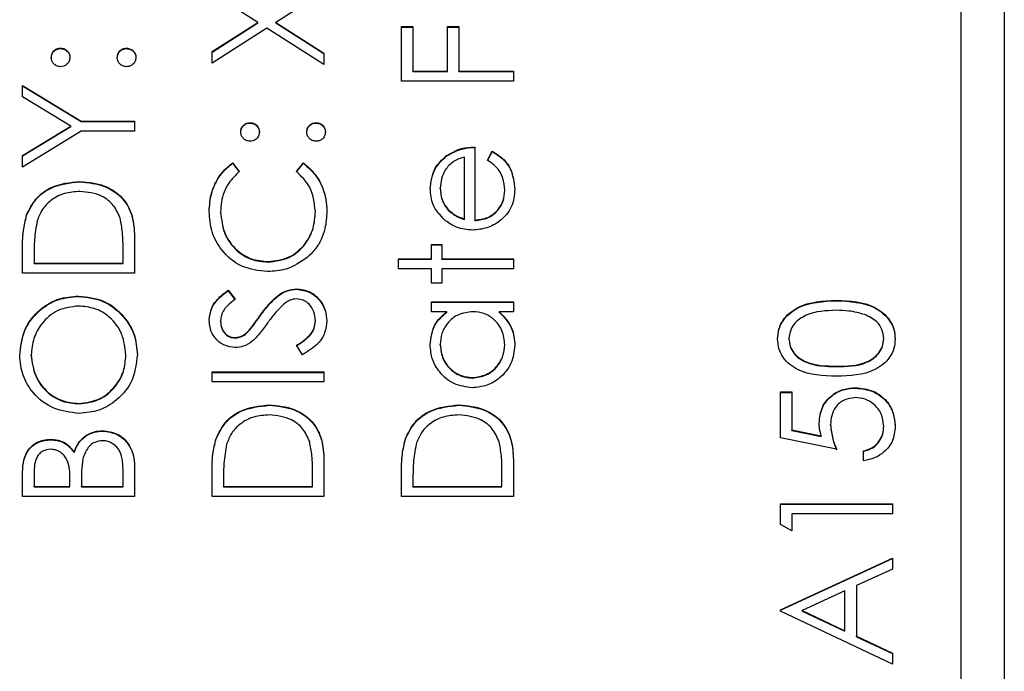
# Model space of a CAD drawing. Header units: millimetres. Extents: x 346 to 1849, y -14 to 1262.
# Tile 48 of 56: x 1668 to 1679, y 539 to 546. Entities that reach past the tile are written whole.
import ezdxf

# ---------------------------------------------------------------- set-up
doc = ezdxf.new("R2010")
doc.units = ezdxf.units.MM

msp = doc.modelspace()

# ---------------------------------------------------------------- linework, layer by layer
at = {"color": 7, "linetype": 'Continuous', "lineweight": 25}
for p, q in [((1679.475, 560.053), (1679.475, 522.499)), ((1678.975, 521.688), (1678.975, 557.64)), ((1670.807, 546.338), (1670.275, 546.678)), ((1671.575, 546.695), (1671.017, 546.338)), ((1670.275, 545.999), (1670.807, 546.338)), ((1670.275, 545.993), (1670.807, 546.333)), ((1670.807, 546.333), (1670.807, 546.338)), ((1671.017, 546.338), (1671.575, 545.982)), ((1671.017, 546.333), (1671.017, 546.338)), ((1671.017, 546.333), (1671.575, 545.977)), ((1672.475, 546.289), (1672.608, 546.289)), ((1672.475, 545.656), (1672.475, 546.289)), ((1672.608, 546.289), (1672.608, 545.773)), ((1673.008, 546.289), (1673.142, 546.289)), ((1673.008, 545.773), (1673.008, 546.289)), ((1673.142, 546.289), (1673.142, 545.773)), ((1670.912, 546.271), (1670.275, 545.864)), ((1671.575, 545.847), (1670.912, 546.271)), ((1672.475, 546.283), (1672.608, 546.283)), ((1673.008, 546.283), (1673.142, 546.283)), ((1668.517, 546.034), (1668.517, 546.039)), ((1669.283, 546.034), (1669.283, 546.039)), ((1670.275, 545.864), (1670.275, 545.999)), ((1671.575, 545.982), (1671.575, 545.847)), ((1672.608, 545.773), (1673.008, 545.773)), ((1672.608, 545.767), (1672.608, 545.773)), ((1672.608, 545.767), (1673.008, 545.767)), ((1673.008, 545.767), (1673.008, 545.773)), ((1673.142, 545.773), (1673.775, 545.773)), ((1673.142, 545.767), (1673.142, 545.773)), ((1673.142, 545.767), (1673.775, 545.767)), ((1673.775, 545.773), (1673.775, 545.656)), ((1668.075, 545.606), (1668.757, 545.19)), ((1668.075, 545.473), (1668.075, 545.606)), ((1668.075, 545.601), (1668.757, 545.185)), ((1673.775, 545.656), (1672.475, 545.656)), ((1668.634, 545.132), (1668.075, 545.473)), ((1668.757, 545.19), (1669.375, 545.19)), ((1668.757, 545.185), (1668.757, 545.19)), ((1668.757, 545.185), (1669.375, 545.185)), ((1669.375, 545.19), (1669.375, 545.074)), ((1670.717, 545.168), (1670.717, 545.173)), ((1671.483, 545.168), (1671.483, 545.173)), ((1668.075, 544.791), (1668.634, 545.132)), ((1668.075, 544.786), (1668.634, 545.127)), ((1668.757, 545.074), (1668.075, 544.657)), ((1668.634, 545.127), (1668.634, 545.132)), ((1669.375, 545.074), (1668.757, 545.074)), ((1673.325, 544.89), (1673.325, 544.042)), ((1673.475, 544.737), (1673.53, 544.84)), ((1673.475, 544.732), (1673.53, 544.835)), ((1673.53, 544.835), (1673.53, 544.84)), ((1668.075, 544.657), (1668.075, 544.791)), ((1670.514, 544.707), (1670.592, 544.605)), ((1670.514, 544.702), (1670.514, 544.707)), ((1670.514, 544.702), (1670.592, 544.6)), ((1671.258, 544.605), (1671.336, 544.707)), ((1671.258, 544.6), (1671.336, 544.702)), ((1671.336, 544.702), (1671.336, 544.707)), ((1672.995, 544.782), (1672.995, 544.787)), ((1673.208, 544.054), (1673.208, 544.774)), ((1668.742, 544.486), (1668.742, 544.491)), ((1672.925, 544.406), (1672.925, 544.411)), ((1673.675, 544.383), (1673.675, 544.388)), ((1670.375, 544.128), (1670.375, 544.134)), ((1671.475, 544.137), (1671.475, 544.142)), ((1673.014, 544.161), (1673.014, 544.167)), ((1668.122, 544.095), (1668.122, 544.1)), ((1673.208, 544.049), (1673.208, 544.054)), ((1673.325, 544.036), (1673.325, 544.042)), ((1669.375, 543.828), (1669.375, 543.426)), ((1668.075, 543.426), (1668.075, 543.688)), ((1669.242, 543.542), (1669.242, 543.691)), ((1672.825, 543.759), (1672.942, 543.759)), ((1672.825, 543.592), (1672.825, 543.759)), ((1672.825, 543.753), (1672.942, 543.753)), ((1672.942, 543.759), (1672.942, 543.592)), ((1668.208, 543.634), (1668.208, 543.542)), ((1668.208, 543.537), (1668.208, 543.542)), ((1668.208, 543.542), (1669.242, 543.542)), ((1669.242, 543.537), (1669.242, 543.542)), ((1670.926, 543.554), (1670.926, 543.559)), ((1672.442, 543.592), (1672.825, 543.592)), ((1672.442, 543.476), (1672.442, 543.592)), ((1672.442, 543.587), (1672.825, 543.587)), ((1672.825, 543.587), (1672.825, 543.592)), ((1672.942, 543.592), (1673.775, 543.592)), ((1672.942, 543.587), (1672.942, 543.592)), ((1672.942, 543.587), (1673.775, 543.587)), ((1673.775, 543.592), (1673.775, 543.476)), ((1668.208, 543.537), (1669.242, 543.537)), ((1672.825, 543.476), (1672.442, 543.476)), ((1672.825, 543.309), (1672.825, 543.476)), ((1672.942, 543.476), (1672.942, 543.309)), ((1673.775, 543.476), (1672.942, 543.476)), ((1669.375, 543.426), (1668.075, 543.426)), ((1670.462, 543.226), (1670.542, 543.121)), ((1670.462, 543.221), (1670.462, 543.226)), ((1670.462, 543.221), (1670.542, 543.115)), ((1671.257, 543.237), (1671.257, 543.243)), ((1672.942, 543.309), (1672.825, 543.309)), ((1668.725, 543.154), (1668.725, 543.159)), ((1672.825, 543.093), (1673.775, 543.093)), ((1672.825, 542.976), (1672.825, 543.093)), ((1672.825, 543.088), (1673.775, 543.088)), ((1673.775, 543.093), (1673.775, 542.976)), ((1677.526, 543.104), (1677.526, 543.109)), ((1673.001, 542.976), (1672.825, 542.976)), ((1673.001, 542.971), (1673.001, 542.976)), ((1673.775, 542.976), (1673.611, 542.976)), ((1673.611, 542.971), (1673.611, 542.976)), ((1670.375, 542.862), (1670.375, 542.867)), ((1670.837, 542.932), (1670.837, 542.937)), ((1671.475, 542.867), (1671.475, 542.872)), ((1670.708, 542.757), (1670.708, 542.762)), ((1670.54, 542.672), (1670.54, 542.677)), ((1676.975, 542.66), (1676.975, 542.665)), ((1678.075, 542.66), (1678.075, 542.665)), ((1671.324, 542.477), (1671.258, 542.587)), ((1672.925, 542.589), (1672.925, 542.594)), ((1673.675, 542.588), (1673.675, 542.593)), ((1668.175, 542.469), (1668.175, 542.474)), ((1669.275, 542.469), (1669.275, 542.474)), ((1677.525, 542.339), (1677.525, 542.344)), ((1670.275, 542.277), (1671.575, 542.277)), ((1670.275, 542.161), (1670.275, 542.277)), ((1670.275, 542.272), (1671.575, 542.272)), ((1671.575, 542.277), (1671.575, 542.161)), ((1673.299, 542.206), (1673.299, 542.211)), ((1671.575, 542.161), (1670.275, 542.161)), ((1677.75, 542.089), (1677.75, 542.094)), ((1676.875, 542.044), (1677.008, 542.044)), ((1676.875, 541.512), (1676.875, 542.044)), ((1676.875, 542.039), (1677.008, 542.039)), ((1677.008, 542.044), (1677.008, 541.603)), ((1668.73, 541.906), (1668.73, 541.911)), ((1670.942, 541.889), (1670.942, 541.894)), ((1673.142, 541.889), (1673.142, 541.894)), ((1677.008, 541.603), (1677.35, 541.533)), ((1677.008, 541.597), (1677.008, 541.603)), ((1677.008, 541.597), (1677.35, 541.528)), ((1677.458, 541.659), (1677.458, 541.665)), ((1678.075, 541.643), (1678.075, 541.648)), ((1668.397, 541.49), (1668.397, 541.495)), ((1669.006, 541.59), (1669.006, 541.595)), ((1670.322, 541.498), (1670.322, 541.503)), ((1672.522, 541.498), (1672.522, 541.503)), ((1677.525, 541.378), (1676.875, 541.512)), ((1677.35, 541.528), (1677.35, 541.533)), ((1668.674, 541.34), (1668.674, 541.345)), ((1677.842, 541.245), (1677.842, 541.362)), ((1669.375, 541.18), (1669.375, 540.829)), ((1671.575, 541.232), (1671.575, 540.829)), ((1673.775, 541.232), (1673.775, 540.829)), ((1668.075, 540.829), (1668.075, 541.082)), ((1668.208, 541.104), (1668.208, 540.946)), ((1669.242, 540.946), (1669.242, 541.112)), ((1670.275, 540.829), (1670.275, 541.091)), ((1670.408, 541.037), (1670.408, 540.946)), ((1671.442, 540.946), (1671.442, 541.095)), ((1672.475, 540.829), (1672.475, 541.091)), ((1672.608, 541.037), (1672.608, 540.946)), ((1673.642, 540.946), (1673.642, 541.095)), ((1668.208, 540.946), (1668.625, 540.946)), ((1668.208, 540.941), (1668.208, 540.946)), ((1668.208, 540.941), (1668.625, 540.941)), ((1668.625, 540.946), (1668.625, 541.024)), ((1668.625, 540.941), (1668.625, 540.946)), ((1668.758, 541.023), (1668.758, 540.946)), ((1668.758, 540.941), (1668.758, 540.946)), ((1668.758, 540.946), (1669.242, 540.946)), ((1668.758, 540.941), (1669.242, 540.941)), ((1669.242, 540.941), (1669.242, 540.946)), ((1670.408, 540.941), (1670.408, 540.946)), ((1670.408, 540.946), (1671.442, 540.946)), ((1670.408, 540.941), (1671.442, 540.941)), ((1671.442, 540.941), (1671.442, 540.946)), ((1672.608, 540.946), (1673.642, 540.946)), ((1672.608, 540.941), (1672.608, 540.946)), ((1672.608, 540.941), (1673.642, 540.941)), ((1673.642, 540.941), (1673.642, 540.946)), ((1669.375, 540.829), (1668.075, 540.829)), ((1671.575, 540.829), (1670.275, 540.829)), ((1673.775, 540.829), (1672.475, 540.829)), ((1676.875, 540.746), (1678.175, 540.746)), ((1676.875, 540.506), (1676.875, 540.746)), ((1676.875, 540.741), (1678.175, 540.741)), ((1678.175, 540.746), (1678.175, 540.629)), ((1677.008, 540.629), (1677.008, 540.43)), ((1678.175, 540.629), (1677.008, 540.629)), ((1677.008, 540.43), (1676.875, 540.506)), ((1676.875, 539.514), (1678.175, 540.113)), ((1678.175, 540.113), (1678.175, 539.987)), ((1676.875, 539.509), (1678.175, 540.108)), ((1678.175, 539.987), (1677.758, 539.795)), ((1677.758, 539.795), (1677.758, 539.206)), ((1677.625, 539.734), (1677.129, 539.505)), ((1677.625, 539.27), (1677.625, 539.734)), ((1676.875, 539.498), (1676.875, 539.514)), ((1678.175, 538.882), (1676.875, 539.498)), ((1677.129, 539.505), (1677.625, 539.27)), ((1677.129, 539.499), (1677.129, 539.505)), ((1677.129, 539.499), (1677.625, 539.264)), ((1677.625, 539.264), (1677.625, 539.27)), ((1677.758, 539.206), (1678.175, 539.009)), ((1677.758, 539.201), (1677.758, 539.206)), ((1677.758, 539.201), (1678.175, 539.004)), ((1678.175, 539.009), (1678.175, 538.882))]:
    msp.add_line(p, q, dxfattribs=at)
for points, knots in [([(1668.408, 545.931), (1668.41, 545.947), (1668.414, 545.979), (1668.444, 546.014), (1668.479, 546.036), (1668.504, 546.038), (1668.517, 546.039)], [0, 0, 0, 0, 0.279602, 0.559212, 0.779475, 1, 1, 1, 1]), ([(1668.408, 545.926), (1668.41, 545.942), (1668.414, 545.974), (1668.444, 546.009), (1668.479, 546.031), (1668.504, 546.033), (1668.517, 546.034)], [0, 0, 0, 0, 0.279602, 0.559212, 0.779475, 1, 1, 1, 1]), ([(1668.517, 546.039), (1668.533, 546.037), (1668.565, 546.034), (1668.6, 546.004), (1668.622, 545.968), (1668.624, 545.943), (1668.625, 545.931)], [0, 0, 0, 0, 0.2795175, 0.5593264, 0.7795441, 1, 1, 1, 1]), ([(1668.517, 546.034), (1668.533, 546.032), (1668.565, 546.028), (1668.6, 545.999), (1668.622, 545.963), (1668.624, 545.938), (1668.625, 545.926)], [0, 0, 0, 0, 0.279517, 0.559326, 0.779544, 1, 1, 1, 1]), ([(1669.175, 545.931), (1669.177, 545.947), (1669.181, 545.979), (1669.21, 546.014), (1669.246, 546.036), (1669.271, 546.038), (1669.283, 546.039)], [0, 0, 0, 0, 0.2796016, 0.559212, 0.7794752, 1, 1, 1, 1]), ([(1669.175, 545.926), (1669.177, 545.942), (1669.181, 545.974), (1669.21, 546.009), (1669.246, 546.031), (1669.271, 546.033), (1669.283, 546.034)], [0, 0, 0, 0, 0.279602, 0.559212, 0.779475, 1, 1, 1, 1]), ([(1669.283, 546.039), (1669.299, 546.037), (1669.331, 546.033), (1669.367, 546.004), (1669.388, 545.968), (1669.391, 545.943), (1669.392, 545.931)], [0, 0, 0, 0, 0.2794691, 0.5593578, 0.7796739, 1, 1, 1, 1]), ([(1669.283, 546.034), (1669.299, 546.032), (1669.331, 546.028), (1669.367, 545.998), (1669.388, 545.963), (1669.391, 545.938), (1669.392, 545.926)], [0, 0, 0, 0, 0.279469, 0.559358, 0.779674, 1, 1, 1, 1]), ([(1668.517, 545.823), (1668.501, 545.824), (1668.469, 545.828), (1668.434, 545.858), (1668.412, 545.893), (1668.41, 545.918), (1668.408, 545.931)], [0, 0, 0, 0, 0.279585, 0.559454, 0.779697, 1, 1, 1, 1]), ([(1668.625, 545.931), (1668.623, 545.915), (1668.62, 545.883), (1668.59, 545.848), (1668.554, 545.826), (1668.529, 545.824), (1668.517, 545.823)], [0, 0, 0, 0, 0.279647, 0.559299, 0.779615, 1, 1, 1, 1]), ([(1669.283, 545.823), (1669.268, 545.824), (1669.236, 545.828), (1669.2, 545.858), (1669.178, 545.893), (1669.176, 545.918), (1669.175, 545.931)], [0, 0, 0, 0, 0.279576, 0.559284, 0.779552, 1, 1, 1, 1]), ([(1669.392, 545.931), (1669.39, 545.915), (1669.386, 545.883), (1669.357, 545.848), (1669.321, 545.826), (1669.296, 545.824), (1669.283, 545.823)], [0, 0, 0, 0, 0.279581, 0.559143, 0.779575, 1, 1, 1, 1]), ([(1670.608, 545.065), (1670.61, 545.081), (1670.614, 545.113), (1670.644, 545.148), (1670.679, 545.17), (1670.704, 545.172), (1670.717, 545.173)], [0, 0, 0, 0, 0.279602, 0.559212, 0.779475, 1, 1, 1, 1]), ([(1670.608, 545.06), (1670.61, 545.076), (1670.614, 545.108), (1670.644, 545.143), (1670.679, 545.165), (1670.704, 545.167), (1670.717, 545.168)], [0, 0, 0, 0, 0.279602, 0.559212, 0.779475, 1, 1, 1, 1]), ([(1670.717, 545.173), (1670.733, 545.172), (1670.765, 545.168), (1670.8, 545.138), (1670.822, 545.103), (1670.824, 545.078), (1670.825, 545.065)], [0, 0, 0, 0, 0.279517, 0.559326, 0.779544, 1, 1, 1, 1]), ([(1670.717, 545.168), (1670.733, 545.166), (1670.765, 545.163), (1670.8, 545.133), (1670.822, 545.098), (1670.824, 545.073), (1670.825, 545.06)], [0, 0, 0, 0, 0.279517, 0.559326, 0.779544, 1, 1, 1, 1]), ([(1671.375, 545.065), (1671.377, 545.081), (1671.381, 545.113), (1671.41, 545.148), (1671.446, 545.17), (1671.471, 545.172), (1671.483, 545.173)], [0, 0, 0, 0, 0.279602, 0.559212, 0.779475, 1, 1, 1, 1]), ([(1671.375, 545.06), (1671.377, 545.076), (1671.381, 545.108), (1671.41, 545.143), (1671.446, 545.165), (1671.471, 545.167), (1671.483, 545.168)], [0, 0, 0, 0, 0.279602, 0.559212, 0.779475, 1, 1, 1, 1]), ([(1671.483, 545.173), (1671.499, 545.171), (1671.531, 545.168), (1671.567, 545.138), (1671.588, 545.103), (1671.591, 545.078), (1671.592, 545.065)], [0, 0, 0, 0, 0.2794691, 0.5593578, 0.7796739, 1, 1, 1, 1]), ([(1671.483, 545.168), (1671.499, 545.166), (1671.531, 545.163), (1671.567, 545.133), (1671.588, 545.098), (1671.591, 545.073), (1671.592, 545.06)], [0, 0, 0, 0, 0.279469, 0.559358, 0.779674, 1, 1, 1, 1]), ([(1670.717, 544.957), (1670.701, 544.959), (1670.669, 544.963), (1670.634, 544.992), (1670.612, 545.028), (1670.61, 545.053), (1670.608, 545.065)], [0, 0, 0, 0, 0.279585, 0.559454, 0.779697, 1, 1, 1, 1]), ([(1670.825, 545.065), (1670.823, 545.049), (1670.82, 545.017), (1670.79, 544.982), (1670.754, 544.96), (1670.729, 544.958), (1670.717, 544.957)], [0, 0, 0, 0, 0.279647, 0.559299, 0.779615, 1, 1, 1, 1]), ([(1671.483, 544.957), (1671.468, 544.959), (1671.436, 544.963), (1671.4, 544.992), (1671.378, 545.028), (1671.376, 545.053), (1671.375, 545.065)], [0, 0, 0, 0, 0.279576, 0.559284, 0.779552, 1, 1, 1, 1]), ([(1671.592, 545.065), (1671.59, 545.049), (1671.586, 545.017), (1671.557, 544.982), (1671.521, 544.96), (1671.496, 544.958), (1671.483, 544.957)], [0, 0, 0, 0, 0.279581, 0.559143, 0.779575, 1, 1, 1, 1]), ([(1672.995, 544.787), (1673.053, 544.821), (1673.155, 544.881), (1673.273, 544.888), (1673.325, 544.89)], [0, 0, 0, 0, 0.558897, 1, 1, 1, 1]), ([(1672.995, 544.782), (1673.053, 544.816), (1673.155, 544.876), (1673.273, 544.882), (1673.325, 544.885)], [0, 0, 0, 0, 0.558897, 1, 1, 1, 1]), ([(1673.53, 544.84), (1673.573, 544.814), (1673.659, 544.761), (1673.769, 544.612), (1673.783, 544.482), (1673.792, 544.402)], [0, 0, 0, 0, 0.280919, 0.561407, 1, 1, 1, 1]), ([(1673.53, 544.835), (1673.573, 544.809), (1673.659, 544.756), (1673.769, 544.607), (1673.783, 544.477), (1673.792, 544.397)], [0, 0, 0, 0, 0.280919, 0.561407, 1, 1, 1, 1]), ([(1670.242, 544.141), (1670.247, 544.215), (1670.255, 544.337), (1670.322, 544.495), (1670.403, 544.616), (1670.477, 544.677), (1670.514, 544.707)], [0, 0, 0, 0, 0.33969, 0.55984, 0.77993, 1, 1, 1, 1]), ([(1670.242, 544.136), (1670.247, 544.21), (1670.255, 544.332), (1670.322, 544.49), (1670.403, 544.61), (1670.477, 544.672), (1670.514, 544.702)], [0, 0, 0, 0, 0.33969, 0.55984, 0.77993, 1, 1, 1, 1]), ([(1671.336, 544.707), (1671.391, 544.658), (1671.483, 544.576), (1671.561, 544.424), (1671.602, 544.286), (1671.606, 544.19), (1671.608, 544.142)], [0, 0, 0, 0, 0.3393414, 0.5595148, 0.7797196, 1, 1, 1, 1]), ([(1671.336, 544.702), (1671.391, 544.653), (1671.483, 544.571), (1671.561, 544.419), (1671.602, 544.281), (1671.606, 544.185), (1671.608, 544.137)], [0, 0, 0, 0, 0.339341, 0.559515, 0.77972, 1, 1, 1, 1]), ([(1672.808, 544.405), (1672.818, 544.489), (1672.836, 544.64), (1672.947, 544.742), (1672.995, 544.787)], [0, 0, 0, 0, 0.558919, 1, 1, 1, 1]), ([(1672.808, 544.4), (1672.818, 544.484), (1672.836, 544.635), (1672.947, 544.737), (1672.995, 544.782)], [0, 0, 0, 0, 0.558919, 1, 1, 1, 1]), ([(1673.208, 544.774), (1673.164, 544.76), (1673.074, 544.731), (1672.983, 544.632), (1672.934, 544.521), (1672.928, 544.448), (1672.925, 544.411)], [0, 0, 0, 0, 0.280138, 0.559194, 0.779598, 1, 1, 1, 1]), ([(1673.675, 544.388), (1673.671, 544.436), (1673.663, 544.514), (1673.615, 544.615), (1673.552, 544.684), (1673.501, 544.719), (1673.475, 544.737)], [0, 0, 0, 0, 0.339465, 0.559626, 0.779498, 1, 1, 1, 1]), ([(1670.592, 544.605), (1670.548, 544.563), (1670.475, 544.493), (1670.413, 544.366), (1670.38, 544.252), (1670.377, 544.173), (1670.375, 544.134)], [0, 0, 0, 0, 0.339327, 0.559466, 0.779727, 1, 1, 1, 1]), ([(1671.475, 544.142), (1671.463, 544.242), (1671.441, 544.422), (1671.314, 544.549), (1671.258, 544.605)], [0, 0, 0, 0, 0.558772, 1, 1, 1, 1]), ([(1668.122, 544.1), (1668.154, 544.166), (1668.218, 544.298), (1668.437, 544.459), (1668.626, 544.479), (1668.742, 544.491)], [0, 0, 0, 0, 0.280264, 0.560715, 1, 1, 1, 1]), ([(1668.122, 544.095), (1668.154, 544.161), (1668.218, 544.293), (1668.437, 544.454), (1668.626, 544.474), (1668.742, 544.486)], [0, 0, 0, 0, 0.280264, 0.560715, 1, 1, 1, 1]), ([(1668.742, 544.491), (1668.839, 544.481), (1669.034, 544.463), (1669.267, 544.294), (1669.368, 544.058), (1669.373, 543.905), (1669.375, 543.828)], [0, 0, 0, 0, 0.280124, 0.559248, 0.778837, 1, 1, 1, 1]), ([(1668.742, 544.486), (1668.839, 544.476), (1669.034, 544.457), (1669.267, 544.289), (1669.368, 544.053), (1669.373, 543.9), (1669.375, 543.823)], [0, 0, 0, 0, 0.280124, 0.559248, 0.778837, 1, 1, 1, 1]), ([(1668.741, 544.374), (1668.68, 544.37), (1668.559, 544.362), (1668.406, 544.281), (1668.296, 544.167), (1668.262, 544.077), (1668.245, 544.032)], [0, 0, 0, 0, 0.2801784, 0.5597646, 0.7797967, 1, 1, 1, 1]), ([(1669.209, 544.062), (1669.186, 544.114), (1669.141, 544.218), (1668.976, 544.349), (1668.83, 544.365), (1668.741, 544.374)], [0, 0, 0, 0, 0.280536, 0.561015, 1, 1, 1, 1]), ([(1672.986, 544.034), (1672.928, 544.093), (1672.825, 544.197), (1672.814, 544.341), (1672.808, 544.405)], [0, 0, 0, 0, 0.558577, 1, 1, 1, 1]), ([(1672.925, 544.411), (1672.93, 544.361), (1672.937, 544.271), (1672.991, 544.198), (1673.014, 544.167)], [0, 0, 0, 0, 0.559458, 1, 1, 1, 1]), ([(1672.925, 544.406), (1672.93, 544.356), (1672.937, 544.266), (1672.991, 544.193), (1673.014, 544.161)], [0, 0, 0, 0, 0.559458, 1, 1, 1, 1]), ([(1673.792, 544.402), (1673.785, 544.33), (1673.772, 544.186), (1673.634, 544.031), (1673.471, 543.941), (1673.359, 543.93), (1673.303, 543.925)], [0, 0, 0, 0, 0.279885, 0.558859, 0.779462, 1, 1, 1, 1]), ([(1673.325, 544.042), (1673.377, 544.048), (1673.479, 544.059), (1673.596, 544.151), (1673.665, 544.266), (1673.672, 544.347), (1673.675, 544.388)], [0, 0, 0, 0, 0.279963, 0.559359, 0.779526, 1, 1, 1, 1]), ([(1673.325, 544.036), (1673.377, 544.042), (1673.479, 544.054), (1673.596, 544.146), (1673.665, 544.261), (1673.672, 544.342), (1673.675, 544.383)], [0, 0, 0, 0, 0.279963, 0.559359, 0.779526, 1, 1, 1, 1]), ([(1670.918, 543.442), (1670.816, 543.454), (1670.612, 543.478), (1670.389, 543.67), (1670.26, 543.901), (1670.248, 544.061), (1670.242, 544.141)], [0, 0, 0, 0, 0.279512, 0.55908, 0.779374, 1, 1, 1, 1]), ([(1670.375, 544.134), (1670.385, 544.051), (1670.404, 543.885), (1670.545, 543.692), (1670.73, 543.577), (1670.861, 543.565), (1670.926, 543.559)], [0, 0, 0, 0, 0.279856, 0.559519, 0.779686, 1, 1, 1, 1]), ([(1670.375, 544.128), (1670.385, 544.046), (1670.404, 543.88), (1670.545, 543.686), (1670.73, 543.571), (1670.861, 543.56), (1670.926, 543.554)], [0, 0, 0, 0, 0.279856, 0.559519, 0.779686, 1, 1, 1, 1]), ([(1670.926, 543.559), (1671.011, 543.569), (1671.179, 543.589), (1671.36, 543.751), (1671.461, 543.944), (1671.471, 544.076), (1671.475, 544.142)], [0, 0, 0, 0, 0.279434, 0.558921, 0.779283, 1, 1, 1, 1]), ([(1670.926, 543.554), (1671.011, 543.564), (1671.179, 543.583), (1671.36, 543.746), (1671.461, 543.939), (1671.471, 544.071), (1671.475, 544.137)], [0, 0, 0, 0, 0.279434, 0.558921, 0.779283, 1, 1, 1, 1]), ([(1671.608, 544.142), (1671.605, 544.074), (1671.598, 543.962), (1671.545, 543.814), (1671.477, 543.699), (1671.413, 543.638), (1671.381, 543.607)], [0, 0, 0, 0, 0.339838, 0.559927, 0.779959, 1, 1, 1, 1]), ([(1673.014, 544.167), (1673.046, 544.138), (1673.104, 544.088), (1673.176, 544.064), (1673.208, 544.054)], [0, 0, 0, 0, 0.558795, 1, 1, 1, 1]), ([(1673.014, 544.161), (1673.046, 544.133), (1673.104, 544.082), (1673.176, 544.059), (1673.208, 544.049)], [0, 0, 0, 0, 0.558795, 1, 1, 1, 1]), ([(1668.075, 543.688), (1668.075, 543.766), (1668.075, 543.905), (1668.108, 544.04), (1668.122, 544.1)], [0, 0, 0, 0, 0.5604447, 1, 1, 1, 1]), ([(1668.075, 543.683), (1668.075, 543.761), (1668.075, 543.9), (1668.108, 544.035), (1668.122, 544.095)], [0, 0, 0, 0, 0.560445, 1, 1, 1, 1]), ([(1668.245, 544.032), (1668.232, 543.959), (1668.209, 543.827), (1668.209, 543.693), (1668.208, 543.634)], [0, 0, 0, 0, 0.559542, 1, 1, 1, 1]), ([(1669.242, 543.691), (1669.242, 543.761), (1669.242, 543.886), (1669.219, 544.009), (1669.209, 544.062)], [0, 0, 0, 0, 0.560426, 1, 1, 1, 1]), ([(1673.303, 543.925), (1673.238, 543.931), (1673.123, 543.941), (1673.028, 544.006), (1672.986, 544.034)], [0, 0, 0, 0, 0.559427, 1, 1, 1, 1]), ([(1671.381, 543.607), (1671.302, 543.553), (1671.162, 543.457), (1670.992, 543.447), (1670.918, 543.442)], [0, 0, 0, 0, 0.559029, 1, 1, 1, 1]), ([(1670.242, 542.88), (1670.248, 542.929), (1670.257, 543.009), (1670.319, 543.103), (1670.387, 543.169), (1670.437, 543.207), (1670.462, 543.226)], [0, 0, 0, 0, 0.338729, 0.558835, 0.779344, 1, 1, 1, 1]), ([(1670.242, 542.875), (1670.248, 542.924), (1670.257, 543.004), (1670.319, 543.098), (1670.387, 543.164), (1670.437, 543.202), (1670.462, 543.221)], [0, 0, 0, 0, 0.338729, 0.558835, 0.779344, 1, 1, 1, 1]), ([(1670.837, 542.937), (1670.874, 542.986), (1670.934, 543.067), (1671.035, 543.164), (1671.138, 543.228), (1671.217, 543.238), (1671.257, 543.243)], [0, 0, 0, 0, 0.340499, 0.5607042, 0.7805779, 1, 1, 1, 1]), ([(1670.837, 542.932), (1670.874, 542.981), (1670.934, 543.061), (1671.035, 543.159), (1671.138, 543.223), (1671.217, 543.233), (1671.257, 543.237)], [0, 0, 0, 0, 0.340499, 0.560704, 0.780578, 1, 1, 1, 1]), ([(1671.257, 543.243), (1671.31, 543.235), (1671.416, 543.221), (1671.53, 543.117), (1671.598, 542.997), (1671.605, 542.914), (1671.608, 542.872)], [0, 0, 0, 0, 0.279183, 0.559085, 0.779446, 1, 1, 1, 1]), ([(1671.257, 543.237), (1671.31, 543.23), (1671.416, 543.216), (1671.53, 543.112), (1671.598, 542.992), (1671.605, 542.908), (1671.608, 542.867)], [0, 0, 0, 0, 0.279183, 0.559085, 0.779446, 1, 1, 1, 1]), ([(1668.042, 542.469), (1668.053, 542.57), (1668.074, 542.774), (1668.258, 543.001), (1668.485, 543.139), (1668.645, 543.153), (1668.725, 543.159)], [0, 0, 0, 0, 0.279767, 0.559358, 0.779571, 1, 1, 1, 1]), ([(1668.042, 542.463), (1668.053, 542.565), (1668.074, 542.769), (1668.258, 542.996), (1668.485, 543.134), (1668.645, 543.148), (1668.725, 543.154)], [0, 0, 0, 0, 0.279767, 0.559358, 0.779571, 1, 1, 1, 1]), ([(1668.725, 543.159), (1668.826, 543.148), (1669.027, 543.125), (1669.251, 542.94), (1669.388, 542.716), (1669.402, 542.558), (1669.408, 542.479)], [0, 0, 0, 0, 0.27963, 0.559343, 0.779597, 1, 1, 1, 1]), ([(1668.725, 543.154), (1668.826, 543.143), (1669.027, 543.12), (1669.251, 542.935), (1669.388, 542.711), (1669.402, 542.553), (1669.408, 542.474)], [0, 0, 0, 0, 0.27963, 0.559343, 0.779597, 1, 1, 1, 1]), ([(1670.542, 543.121), (1670.514, 543.098), (1670.468, 543.061), (1670.412, 543), (1670.381, 542.937), (1670.377, 542.89), (1670.375, 542.867)], [0, 0, 0, 0, 0.340409, 0.560482, 0.78018, 1, 1, 1, 1]), ([(1671.255, 543.126), (1671.229, 543.123), (1671.183, 543.117), (1671.144, 543.091), (1671.127, 543.08)], [0, 0, 0, 0, 0.55899, 1, 1, 1, 1]), ([(1671.475, 542.872), (1671.472, 542.907), (1671.465, 542.976), (1671.412, 543.062), (1671.337, 543.116), (1671.282, 543.123), (1671.255, 543.126)], [0, 0, 0, 0, 0.280276, 0.560148, 0.780153, 1, 1, 1, 1]), ([(1676.842, 542.661), (1676.845, 542.7), (1676.851, 542.776), (1676.919, 542.915), (1677.136, 543.091), (1677.37, 543.102), (1677.526, 543.109)], [0, 0, 0, 0, 0.1256, 0.251197, 0.500581, 1, 1, 1, 1]), ([(1676.842, 542.656), (1676.845, 542.694), (1676.851, 542.771), (1676.919, 542.91), (1677.136, 543.086), (1677.37, 543.097), (1677.526, 543.104)], [0, 0, 0, 0, 0.1256001, 0.2511969, 0.5005813, 1, 1, 1, 1]), ([(1677.526, 543.109), (1677.682, 543.102), (1677.916, 543.091), (1678.131, 542.915), (1678.199, 542.776), (1678.205, 542.7), (1678.208, 542.661)], [0, 0, 0, 0, 0.499407, 0.748743, 0.874372, 1, 1, 1, 1]), ([(1677.526, 543.104), (1677.682, 543.097), (1677.916, 543.086), (1678.131, 542.91), (1678.199, 542.771), (1678.205, 542.694), (1678.208, 542.656)], [0, 0, 0, 0, 0.499407, 0.748743, 0.874372, 1, 1, 1, 1]), ([(1668.724, 543.043), (1668.642, 543.033), (1668.477, 543.013), (1668.298, 542.855), (1668.194, 542.668), (1668.182, 542.539), (1668.175, 542.474)], [0, 0, 0, 0, 0.279468, 0.55887, 0.779516, 1, 1, 1, 1]), ([(1669.275, 542.474), (1669.266, 542.557), (1669.247, 542.722), (1669.105, 542.913), (1668.919, 543.025), (1668.789, 543.037), (1668.724, 543.043)], [0, 0, 0, 0, 0.27983, 0.559389, 0.779654, 1, 1, 1, 1]), ([(1671.127, 543.08), (1671.084, 543.04), (1671.008, 542.968), (1670.947, 542.883), (1670.92, 542.846)], [0, 0, 0, 0, 0.559496, 1, 1, 1, 1]), ([(1672.808, 542.592), (1672.818, 542.678), (1672.836, 542.831), (1672.95, 542.932), (1673.001, 542.976)], [0, 0, 0, 0, 0.5590621, 1, 1, 1, 1]), ([(1672.808, 542.587), (1672.818, 542.673), (1672.836, 542.826), (1672.95, 542.927), (1673.001, 542.971)], [0, 0, 0, 0, 0.5590621, 1, 1, 1, 1]), ([(1673.302, 542.976), (1673.246, 542.97), (1673.133, 542.958), (1673.009, 542.853), (1672.936, 542.726), (1672.929, 542.638), (1672.925, 542.594)], [0, 0, 0, 0, 0.27966, 0.55921, 0.779487, 1, 1, 1, 1]), ([(1673.675, 542.593), (1673.668, 542.649), (1673.655, 542.76), (1673.56, 542.889), (1673.434, 542.965), (1673.346, 542.973), (1673.302, 542.976)], [0, 0, 0, 0, 0.279822, 0.559387, 0.779603, 1, 1, 1, 1]), ([(1673.611, 542.976), (1673.669, 542.915), (1673.774, 542.805), (1673.786, 542.655), (1673.792, 542.589)], [0, 0, 0, 0, 0.558763, 1, 1, 1, 1]), ([(1673.611, 542.971), (1673.669, 542.91), (1673.774, 542.8), (1673.786, 542.65), (1673.792, 542.584)], [0, 0, 0, 0, 0.558763, 1, 1, 1, 1]), ([(1677.525, 542.993), (1677.404, 542.988), (1677.224, 542.981), (1677.045, 542.859), (1676.985, 542.754), (1676.978, 542.695), (1676.975, 542.665)], [0, 0, 0, 0, 0.500072, 0.749021, 0.874598, 1, 1, 1, 1]), ([(1677.852, 542.944), (1677.792, 542.96), (1677.685, 542.99), (1677.574, 542.992), (1677.525, 542.993)], [0, 0, 0, 0, 0.5595988, 1, 1, 1, 1]), ([(1670.545, 542.56), (1670.499, 542.566), (1670.407, 542.577), (1670.307, 542.666), (1670.251, 542.772), (1670.245, 542.844), (1670.242, 542.88)], [0, 0, 0, 0, 0.279553, 0.558798, 0.779378, 1, 1, 1, 1]), ([(1670.375, 542.867), (1670.377, 542.841), (1670.381, 542.788), (1670.422, 542.725), (1670.477, 542.683), (1670.519, 542.679), (1670.54, 542.677)], [0, 0, 0, 0, 0.280274, 0.559931, 0.77992, 1, 1, 1, 1]), ([(1670.375, 542.862), (1670.377, 542.836), (1670.381, 542.783), (1670.422, 542.72), (1670.477, 542.678), (1670.519, 542.674), (1670.54, 542.672)], [0, 0, 0, 0, 0.280274, 0.559931, 0.77992, 1, 1, 1, 1]), ([(1670.708, 542.762), (1670.733, 542.794), (1670.777, 542.852), (1670.819, 542.911), (1670.837, 542.937)], [0, 0, 0, 0, 0.5599058, 1, 1, 1, 1]), ([(1670.708, 542.757), (1670.733, 542.789), (1670.777, 542.846), (1670.819, 542.906), (1670.837, 542.932)], [0, 0, 0, 0, 0.559906, 1, 1, 1, 1]), ([(1671.258, 542.587), (1671.318, 542.625), (1671.401, 542.679), (1671.467, 542.789), (1671.472, 542.844), (1671.475, 542.872)], [0, 0, 0, 0, 0.559321, 0.779782, 1, 1, 1, 1]), ([(1671.258, 542.582), (1671.318, 542.62), (1671.401, 542.674), (1671.467, 542.784), (1671.472, 542.839), (1671.475, 542.867)], [0, 0, 0, 0, 0.559321, 0.779782, 1, 1, 1, 1]), ([(1671.608, 542.872), (1671.604, 542.824), (1671.594, 542.728), (1671.496, 542.58), (1671.39, 542.516), (1671.324, 542.477)], [0, 0, 0, 0, 0.27988, 0.559666, 1, 1, 1, 1]), ([(1678.075, 542.665), (1678.071, 542.701), (1678.062, 542.772), (1677.988, 542.881), (1677.903, 542.92), (1677.852, 542.944)], [0, 0, 0, 0, 0.280257, 0.560781, 1, 1, 1, 1]), ([(1670.54, 542.677), (1670.558, 542.678), (1670.594, 542.681), (1670.654, 542.709), (1670.687, 542.742), (1670.708, 542.762)], [0, 0, 0, 0, 0.279946, 0.559774, 1, 1, 1, 1]), ([(1670.54, 542.672), (1670.558, 542.673), (1670.594, 542.676), (1670.654, 542.704), (1670.687, 542.737), (1670.708, 542.757)], [0, 0, 0, 0, 0.279946, 0.559774, 1, 1, 1, 1]), ([(1670.92, 542.846), (1670.89, 542.803), (1670.837, 542.728), (1670.772, 542.662), (1670.743, 542.633)], [0, 0, 0, 0, 0.560413, 1, 1, 1, 1]), ([(1670.743, 542.633), (1670.709, 542.61), (1670.649, 542.569), (1670.577, 542.563), (1670.545, 542.56)], [0, 0, 0, 0, 0.55984, 1, 1, 1, 1]), ([(1677.526, 542.227), (1677.37, 542.232), (1677.176, 542.239), (1676.981, 542.36), (1676.903, 542.444), (1676.851, 542.548), (1676.845, 542.623), (1676.842, 542.661)], [0, 0, 0, 0, 0.498702, 0.624177, 0.749467, 0.874745, 1, 1, 1, 1]), ([(1676.975, 542.665), (1676.978, 542.636), (1676.984, 542.576), (1677.03, 542.497), (1677.094, 542.434), (1677.252, 542.348), (1677.404, 542.346), (1677.525, 542.344)], [0, 0, 0, 0, 0.125139, 0.250418, 0.375519, 0.500847, 1, 1, 1, 1]), ([(1676.975, 542.66), (1676.978, 542.63), (1676.984, 542.571), (1677.03, 542.492), (1677.094, 542.429), (1677.252, 542.343), (1677.404, 542.341), (1677.525, 542.339)], [0, 0, 0, 0, 0.1251388, 0.2504182, 0.3755189, 0.5008471, 1, 1, 1, 1]), ([(1677.525, 542.344), (1677.647, 542.345), (1677.829, 542.346), (1678.006, 542.471), (1678.066, 542.576), (1678.072, 542.636), (1678.075, 542.665)], [0, 0, 0, 0, 0.500291, 0.749086, 0.874606, 1, 1, 1, 1]), ([(1677.525, 542.339), (1677.647, 542.34), (1677.829, 542.341), (1678.006, 542.466), (1678.066, 542.571), (1678.072, 542.63), (1678.075, 542.66)], [0, 0, 0, 0, 0.5002912, 0.749086, 0.8746062, 1, 1, 1, 1]), ([(1678.208, 542.661), (1678.205, 542.623), (1678.199, 542.548), (1678.131, 542.41), (1677.913, 542.239), (1677.681, 542.232), (1677.526, 542.227)], [0, 0, 0, 0, 0.125551, 0.25109, 0.50025, 1, 1, 1, 1]), ([(1673.298, 542.094), (1673.225, 542.103), (1673.079, 542.121), (1672.921, 542.259), (1672.823, 542.421), (1672.813, 542.535), (1672.808, 542.592)], [0, 0, 0, 0, 0.279413, 0.559191, 0.779548, 1, 1, 1, 1]), ([(1672.925, 542.594), (1672.932, 542.538), (1672.945, 542.427), (1673.044, 542.301), (1673.168, 542.225), (1673.255, 542.215), (1673.299, 542.211)], [0, 0, 0, 0, 0.279767, 0.559291, 0.779719, 1, 1, 1, 1]), ([(1672.925, 542.589), (1672.932, 542.533), (1672.945, 542.422), (1673.044, 542.296), (1673.168, 542.22), (1673.255, 542.21), (1673.299, 542.206)], [0, 0, 0, 0, 0.279767, 0.559291, 0.779719, 1, 1, 1, 1]), ([(1673.792, 542.589), (1673.783, 542.516), (1673.766, 542.37), (1673.632, 542.209), (1673.47, 542.109), (1673.355, 542.099), (1673.298, 542.094)], [0, 0, 0, 0, 0.2795734, 0.559333, 0.7795891, 1, 1, 1, 1]), ([(1673.299, 542.211), (1673.354, 542.219), (1673.465, 542.234), (1673.589, 542.336), (1673.662, 542.462), (1673.671, 542.549), (1673.675, 542.593)], [0, 0, 0, 0, 0.279429, 0.559146, 0.77957, 1, 1, 1, 1]), ([(1673.299, 542.206), (1673.354, 542.213), (1673.465, 542.229), (1673.589, 542.331), (1673.662, 542.457), (1673.671, 542.544), (1673.675, 542.588)], [0, 0, 0, 0, 0.279429, 0.559146, 0.77957, 1, 1, 1, 1]), ([(1668.731, 541.795), (1668.631, 541.807), (1668.43, 541.831), (1668.202, 542.008), (1668.065, 542.233), (1668.05, 542.39), (1668.042, 542.469)], [0, 0, 0, 0, 0.279731, 0.559327, 0.77968, 1, 1, 1, 1]), ([(1668.175, 542.474), (1668.186, 542.392), (1668.207, 542.228), (1668.352, 542.041), (1668.536, 541.929), (1668.666, 541.917), (1668.73, 541.911)], [0, 0, 0, 0, 0.279627, 0.55935, 0.77963, 1, 1, 1, 1]), ([(1668.175, 542.469), (1668.186, 542.387), (1668.207, 542.223), (1668.352, 542.036), (1668.536, 541.924), (1668.666, 541.912), (1668.73, 541.906)], [0, 0, 0, 0, 0.279627, 0.55935, 0.77963, 1, 1, 1, 1]), ([(1668.73, 541.911), (1668.812, 541.921), (1668.976, 541.941), (1669.153, 542.098), (1669.259, 542.282), (1669.27, 542.41), (1669.275, 542.474)], [0, 0, 0, 0, 0.279416, 0.559077, 0.779478, 1, 1, 1, 1]), ([(1668.73, 541.906), (1668.812, 541.916), (1668.976, 541.936), (1669.153, 542.093), (1669.259, 542.277), (1669.27, 542.405), (1669.275, 542.469)], [0, 0, 0, 0, 0.279416, 0.559077, 0.779478, 1, 1, 1, 1]), ([(1669.408, 542.479), (1669.397, 542.378), (1669.375, 542.177), (1669.191, 541.953), (1668.968, 541.816), (1668.81, 541.802), (1668.731, 541.795)], [0, 0, 0, 0, 0.279663, 0.559354, 0.779636, 1, 1, 1, 1]), ([(1677.325, 541.686), (1677.332, 541.748), (1677.345, 541.872), (1677.462, 542.008), (1677.604, 542.084), (1677.702, 542.091), (1677.75, 542.094)], [0, 0, 0, 0, 0.2796881, 0.5590255, 0.7792916, 1, 1, 1, 1]), ([(1677.325, 541.68), (1677.332, 541.743), (1677.345, 541.867), (1677.462, 542.003), (1677.604, 542.079), (1677.702, 542.086), (1677.75, 542.089)], [0, 0, 0, 0, 0.279688, 0.559025, 0.779292, 1, 1, 1, 1]), ([(1677.75, 542.094), (1677.818, 542.087), (1677.953, 542.071), (1678.109, 541.955), (1678.196, 541.8), (1678.204, 541.694), (1678.208, 541.641)], [0, 0, 0, 0, 0.279864, 0.559271, 0.779424, 1, 1, 1, 1]), ([(1677.75, 542.089), (1677.818, 542.081), (1677.953, 542.066), (1678.109, 541.95), (1678.196, 541.795), (1678.204, 541.689), (1678.208, 541.636)], [0, 0, 0, 0, 0.279864, 0.559271, 0.779424, 1, 1, 1, 1]), ([(1677.745, 541.978), (1677.7, 541.973), (1677.611, 541.963), (1677.513, 541.876), (1677.465, 541.77), (1677.461, 541.7), (1677.458, 541.665)], [0, 0, 0, 0, 0.279539, 0.558617, 0.779047, 1, 1, 1, 1]), ([(1678.075, 541.648), (1678.069, 541.697), (1678.058, 541.794), (1677.969, 541.903), (1677.86, 541.968), (1677.784, 541.975), (1677.745, 541.978)], [0, 0, 0, 0, 0.279617, 0.559357, 0.779559, 1, 1, 1, 1]), ([(1670.322, 541.503), (1670.354, 541.569), (1670.418, 541.702), (1670.637, 541.862), (1670.826, 541.882), (1670.942, 541.894)], [0, 0, 0, 0, 0.280264, 0.560715, 1, 1, 1, 1]), ([(1670.322, 541.498), (1670.354, 541.564), (1670.418, 541.696), (1670.637, 541.857), (1670.826, 541.877), (1670.942, 541.889)], [0, 0, 0, 0, 0.2802641, 0.5607148, 1, 1, 1, 1]), ([(1670.942, 541.894), (1671.039, 541.885), (1671.234, 541.866), (1671.467, 541.698), (1671.568, 541.461), (1671.573, 541.308), (1671.575, 541.232)], [0, 0, 0, 0, 0.280124, 0.5592478, 0.7788365, 1, 1, 1, 1]), ([(1670.942, 541.889), (1671.039, 541.88), (1671.234, 541.861), (1671.467, 541.693), (1671.568, 541.456), (1671.573, 541.303), (1671.575, 541.226)], [0, 0, 0, 0, 0.280124, 0.559248, 0.778837, 1, 1, 1, 1]), ([(1672.522, 541.503), (1672.554, 541.569), (1672.618, 541.702), (1672.837, 541.862), (1673.026, 541.882), (1673.142, 541.894)], [0, 0, 0, 0, 0.280264, 0.560715, 1, 1, 1, 1]), ([(1672.522, 541.498), (1672.554, 541.564), (1672.618, 541.696), (1672.837, 541.857), (1673.026, 541.877), (1673.142, 541.889)], [0, 0, 0, 0, 0.280264, 0.560715, 1, 1, 1, 1]), ([(1673.142, 541.894), (1673.239, 541.885), (1673.434, 541.866), (1673.667, 541.698), (1673.768, 541.461), (1673.773, 541.308), (1673.775, 541.232)], [0, 0, 0, 0, 0.280124, 0.559248, 0.778837, 1, 1, 1, 1]), ([(1673.142, 541.889), (1673.239, 541.88), (1673.434, 541.861), (1673.667, 541.693), (1673.768, 541.456), (1673.773, 541.303), (1673.775, 541.226)], [0, 0, 0, 0, 0.280124, 0.559248, 0.778837, 1, 1, 1, 1]), ([(1670.941, 541.778), (1670.88, 541.774), (1670.759, 541.765), (1670.606, 541.685), (1670.496, 541.57), (1670.462, 541.481), (1670.445, 541.436)], [0, 0, 0, 0, 0.280178, 0.559765, 0.779797, 1, 1, 1, 1]), ([(1671.409, 541.466), (1671.386, 541.518), (1671.341, 541.621), (1671.176, 541.752), (1671.03, 541.768), (1670.941, 541.778)], [0, 0, 0, 0, 0.280536, 0.561015, 1, 1, 1, 1]), ([(1673.141, 541.778), (1673.08, 541.774), (1672.959, 541.765), (1672.806, 541.685), (1672.696, 541.57), (1672.662, 541.481), (1672.645, 541.436)], [0, 0, 0, 0, 0.280178, 0.559765, 0.779797, 1, 1, 1, 1]), ([(1673.609, 541.466), (1673.586, 541.518), (1673.541, 541.621), (1673.376, 541.752), (1673.23, 541.768), (1673.141, 541.778)], [0, 0, 0, 0, 0.280536, 0.561015, 1, 1, 1, 1]), ([(1677.35, 541.533), (1677.343, 541.561), (1677.329, 541.611), (1677.326, 541.663), (1677.325, 541.686)], [0, 0, 0, 0, 0.560064, 1, 1, 1, 1]), ([(1677.458, 541.665), (1677.464, 541.61), (1677.474, 541.511), (1677.51, 541.419), (1677.525, 541.378)], [0, 0, 0, 0, 0.559416, 1, 1, 1, 1]), ([(1677.458, 541.659), (1677.464, 541.604), (1677.474, 541.506), (1677.51, 541.414), (1677.525, 541.373)], [0, 0, 0, 0, 0.559416, 1, 1, 1, 1]), ([(1677.842, 541.362), (1677.879, 541.372), (1677.952, 541.392), (1678.026, 541.471), (1678.068, 541.56), (1678.073, 541.619), (1678.075, 541.648)], [0, 0, 0, 0, 0.2800502, 0.5591657, 0.7795831, 1, 1, 1, 1]), ([(1677.842, 541.357), (1677.879, 541.367), (1677.952, 541.387), (1678.026, 541.466), (1678.068, 541.554), (1678.073, 541.613), (1678.075, 541.643)], [0, 0, 0, 0, 0.28005, 0.559166, 0.779583, 1, 1, 1, 1]), ([(1678.208, 541.641), (1678.203, 541.586), (1678.191, 541.474), (1678.092, 541.349), (1677.971, 541.271), (1677.885, 541.254), (1677.842, 541.245)], [0, 0, 0, 0, 0.279625, 0.559019, 0.77938, 1, 1, 1, 1]), ([(1668.075, 541.082), (1668.076, 541.138), (1668.079, 541.249), (1668.145, 541.395), (1668.266, 541.48), (1668.354, 541.49), (1668.397, 541.495)], [0, 0, 0, 0, 0.2813174, 0.559922, 0.7799345, 1, 1, 1, 1]), ([(1668.075, 541.077), (1668.076, 541.133), (1668.079, 541.244), (1668.145, 541.39), (1668.266, 541.475), (1668.354, 541.485), (1668.397, 541.49)], [0, 0, 0, 0, 0.281317, 0.559922, 0.779935, 1, 1, 1, 1]), ([(1668.397, 541.495), (1668.428, 541.493), (1668.489, 541.488), (1668.594, 541.446), (1668.643, 541.383), (1668.674, 541.345)], [0, 0, 0, 0, 0.2808667, 0.5615271, 1, 1, 1, 1]), ([(1668.397, 541.49), (1668.428, 541.488), (1668.489, 541.483), (1668.594, 541.44), (1668.643, 541.378), (1668.674, 541.34)], [0, 0, 0, 0, 0.280867, 0.561527, 1, 1, 1, 1]), ([(1668.674, 541.345), (1668.69, 541.384), (1668.721, 541.461), (1668.808, 541.543), (1668.908, 541.588), (1668.973, 541.592), (1669.006, 541.595)], [0, 0, 0, 0, 0.280382, 0.559606, 0.779765, 1, 1, 1, 1]), ([(1668.674, 541.34), (1668.69, 541.379), (1668.721, 541.456), (1668.808, 541.538), (1668.908, 541.582), (1668.973, 541.587), (1669.006, 541.59)], [0, 0, 0, 0, 0.280382, 0.559606, 0.779765, 1, 1, 1, 1]), ([(1669.006, 541.595), (1669.064, 541.587), (1669.181, 541.572), (1669.305, 541.455), (1669.367, 541.317), (1669.373, 541.226), (1669.375, 541.18)], [0, 0, 0, 0, 0.279141, 0.558654, 0.779059, 1, 1, 1, 1]), ([(1669.006, 541.59), (1669.064, 541.582), (1669.181, 541.567), (1669.305, 541.45), (1669.367, 541.312), (1669.373, 541.221), (1669.375, 541.175)], [0, 0, 0, 0, 0.2791411, 0.5586537, 0.779059, 1, 1, 1, 1]), ([(1670.275, 541.091), (1670.275, 541.169), (1670.275, 541.309), (1670.308, 541.444), (1670.322, 541.503)], [0, 0, 0, 0, 0.560445, 1, 1, 1, 1]), ([(1670.275, 541.086), (1670.275, 541.164), (1670.275, 541.303), (1670.308, 541.439), (1670.322, 541.498)], [0, 0, 0, 0, 0.560445, 1, 1, 1, 1]), ([(1672.475, 541.091), (1672.475, 541.169), (1672.475, 541.309), (1672.508, 541.444), (1672.522, 541.503)], [0, 0, 0, 0, 0.560445, 1, 1, 1, 1]), ([(1672.475, 541.086), (1672.475, 541.164), (1672.475, 541.303), (1672.508, 541.439), (1672.522, 541.498)], [0, 0, 0, 0, 0.560445, 1, 1, 1, 1]), ([(1668.4, 541.378), (1668.368, 541.375), (1668.32, 541.369), (1668.27, 541.328), (1668.214, 541.25), (1668.211, 541.169), (1668.208, 541.104)], [0, 0, 0, 0, 0.2492836, 0.3749253, 0.5006447, 1, 1, 1, 1]), ([(1668.625, 541.024), (1668.625, 541.106), (1668.625, 541.208), (1668.559, 541.308), (1668.514, 541.347), (1668.459, 541.374), (1668.419, 541.377), (1668.4, 541.378)], [0, 0, 0, 0, 0.4986071, 0.6240085, 0.7494012, 0.8747358, 1, 1, 1, 1]), ([(1669.006, 541.478), (1668.974, 541.474), (1668.91, 541.467), (1668.818, 541.392), (1668.79, 541.313), (1668.774, 541.266)], [0, 0, 0, 0, 0.2799437, 0.5604286, 1, 1, 1, 1]), ([(1669.242, 541.112), (1669.242, 541.196), (1669.242, 541.324), (1669.142, 541.436), (1669.068, 541.473), (1669.027, 541.477), (1669.006, 541.478)], [0, 0, 0, 0, 0.49936, 0.748736, 0.874399, 1, 1, 1, 1]), ([(1670.445, 541.436), (1670.432, 541.362), (1670.409, 541.23), (1670.409, 541.096), (1670.408, 541.037)], [0, 0, 0, 0, 0.559542, 1, 1, 1, 1]), ([(1671.442, 541.095), (1671.442, 541.165), (1671.442, 541.289), (1671.419, 541.412), (1671.409, 541.466)], [0, 0, 0, 0, 0.560426, 1, 1, 1, 1]), ([(1672.645, 541.436), (1672.632, 541.362), (1672.609, 541.23), (1672.609, 541.096), (1672.608, 541.037)], [0, 0, 0, 0, 0.5595421, 1, 1, 1, 1]), ([(1673.642, 541.095), (1673.642, 541.165), (1673.642, 541.289), (1673.619, 541.412), (1673.609, 541.466)], [0, 0, 0, 0, 0.560426, 1, 1, 1, 1]), ([(1668.774, 541.266), (1668.768, 541.221), (1668.758, 541.14), (1668.758, 541.059), (1668.758, 541.023)], [0, 0, 0, 0, 0.559734, 1, 1, 1, 1])]:
    msp.add_open_spline(points, degree=3, knots=knots, dxfattribs=at)

doc.saveas('drawing.dxf')
